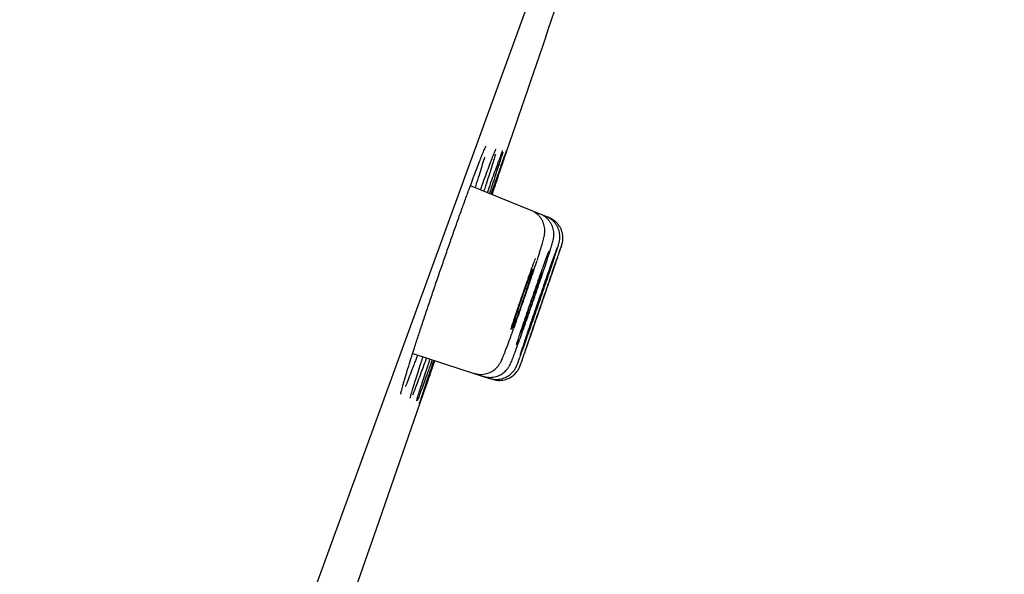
# Model space of a CAD drawing. Header units: millimetres. Extents: x 8 to 1128, y 12 to 2387.
# Tile 88 of 90: x 1057 to 1075, y 2285 to 2295. Entities that reach past the tile are written whole.
import ezdxf

# ---------------------------------------------------------------- set-up
doc = ezdxf.new("R2010")
doc.units = ezdxf.units.MM

msp = doc.modelspace()

# ---------------------------------------------------------------- linework, layer by layer
at = {"color": 7, "linetype": 'Continuous', "lineweight": 30}
for p, q in [((1074.852, 2318.976), (1039.538, 2221.953)), ((1066.224, 2291.338), (1065.117, 2291.785)), ((1066.389, 2291.271), (1066.224, 2291.338)), ((1066.499, 2291.227), (1066.389, 2291.271)), ((1066.554, 2291.205), (1066.499, 2291.227)), ((1064.066, 2288.727), (1065.184, 2288.363)), ((1065.184, 2288.363), (1065.353, 2288.308)), ((1065.353, 2288.308), (1065.466, 2288.272)), ((1065.466, 2288.272), (1065.522, 2288.254))]:
    msp.add_line(p, q, dxfattribs=at)
at = {"color": 7, "linetype": 'Continuous', "lineweight": 30, "flags": 128}
msp.add_lwpolyline([(1062.695, 2283.494), (1063.405, 2285.524), (1064.47, 2288.596)], dxfattribs=at)
at = {"color": 7, "linetype": 'Continuous', "lineweight": 30}
msp.add_arc((-70.188, 2680.401), 1200.4, 341.102788, 341.360113, dxfattribs=at)
for points, knots in [([(1065.319, 2292.317), (1065.325, 2292.33), (1065.338, 2292.363), (1065.356, 2292.408), (1065.374, 2292.449), (1065.388, 2292.479), (1065.396, 2292.497), (1065.401, 2292.506), (1065.401, 2292.507), (1065.401, 2292.507)], [0, 0, 0, 0, 0.117326, 0.303598, 0.486093, 0.663153, 0.809861, 0.934486, 1, 1, 1, 1]), ([(1063.979, 2288.453), (1063.997, 2288.511), (1064.033, 2288.626), (1064.097, 2288.825), (1064.166, 2289.04), (1064.242, 2289.271), (1064.323, 2289.514), (1064.408, 2289.766), (1064.495, 2290.024), (1064.585, 2290.285), (1064.675, 2290.545), (1064.764, 2290.802), (1064.852, 2291.051), (1064.937, 2291.291), (1065.019, 2291.517), (1065.095, 2291.726), (1065.166, 2291.918), (1065.229, 2292.087), (1065.283, 2292.225), (1065.31, 2292.295), (1065.323, 2292.326)], [0, 0, 0, 0, 0.05618, 0.112539, 0.168719, 0.224899, 0.281259, 0.337439, 0.393606, 0.449952, 0.506119, 0.56226, 0.61858, 0.674721, 0.730839, 0.787137, 0.843256, 0.899365, 0.955654, 1, 1, 1, 1]), ([(1065.375, 2292.31), (1065.375, 2292.309), (1065.365, 2292.273), (1065.336, 2292.179), (1065.289, 2292.024), (1065.244, 2291.88), (1065.213, 2291.782), (1065.203, 2291.751)], [0, 0, 0, 0, 0.00816, 0.294434, 0.580803, 0.868085, 1, 1, 1, 1]), ([(1065.301, 2291.711), (1065.317, 2291.757), (1065.357, 2291.867), (1065.413, 2292.019), (1065.468, 2292.167), (1065.514, 2292.288), (1065.547, 2292.37), (1065.56, 2292.401), (1065.564, 2292.411)], [0, 0, 0, 0, 0.135903, 0.329416, 0.523547, 0.71706, 0.910573, 1, 1, 1, 1]), ([(1065.575, 2292.361), (1065.574, 2292.358), (1065.566, 2292.33), (1065.542, 2292.25), (1065.502, 2292.122), (1065.452, 2291.965), (1065.406, 2291.819), (1065.373, 2291.719), (1065.362, 2291.686)], [0, 0, 0, 0, 0.027643, 0.244321, 0.460312, 0.676363, 0.893103, 1, 1, 1, 1]), ([(1065.427, 2291.66), (1065.444, 2291.707), (1065.484, 2291.82), (1065.539, 2291.974), (1065.593, 2292.122), (1065.638, 2292.246), (1065.674, 2292.341), (1065.697, 2292.4), (1065.704, 2292.418), (1065.706, 2292.423)], [0, 0, 0, 0, 0.117799, 0.280192, 0.443103, 0.605496, 0.767872, 0.930767, 1, 1, 1, 1]), ([(1065.709, 2292.402), (1065.708, 2292.398), (1065.703, 2292.38), (1065.684, 2292.317), (1065.652, 2292.215), (1065.61, 2292.085), (1065.559, 2291.929), (1065.51, 2291.782), (1065.476, 2291.68), (1065.464, 2291.645)], [0, 0, 0, 0, 0.04439, 0.217082, 0.390323, 0.563015, 0.735743, 0.909022, 1, 1, 1, 1]), ([(1065.497, 2291.632), (1065.514, 2291.68), (1065.553, 2291.794), (1065.608, 2291.95), (1065.66, 2292.099), (1065.703, 2292.223), (1065.738, 2292.32), (1065.762, 2292.388), (1065.776, 2292.425), (1065.777, 2292.428), (1065.778, 2292.429)], [0, 0, 0, 0, 0.103791, 0.243679, 0.384014, 0.523902, 0.663769, 0.804082, 0.943949, 1, 1, 1, 1]), ([(1065.777, 2292.425), (1065.777, 2292.423), (1065.775, 2292.416), (1065.762, 2292.375), (1065.737, 2292.3), (1065.702, 2292.197), (1065.659, 2292.068), (1065.606, 2291.912), (1065.556, 2291.765), (1065.521, 2291.663), (1065.509, 2291.627)], [0, 0, 0, 0, 0.0545901, 0.1990598, 0.3435334, 0.4884677, 0.6329414, 0.7774327, 0.9223847, 1, 1, 1, 1]), ([(1065.56, 2292.401), (1065.563, 2292.408), (1065.57, 2292.425), (1065.577, 2292.441), (1065.582, 2292.452), (1065.583, 2292.452), (1065.583, 2292.453)], [0, 0, 0, 0, 0.227083, 0.548203, 0.822823, 1, 1, 1, 1]), ([(1065.702, 2292.413), (1065.704, 2292.416), (1065.706, 2292.423), (1065.707, 2292.424), (1065.707, 2292.424)], [0, 0, 0, 0, 0.513649, 1, 1, 1, 1]), ([(1066.338, 2290.438), (1066.338, 2290.439), (1066.348, 2290.468), (1066.364, 2290.52), (1066.387, 2290.592), (1066.407, 2290.657), (1066.424, 2290.715), (1066.439, 2290.767), (1066.452, 2290.814), (1066.461, 2290.848), (1066.467, 2290.878), (1066.47, 2290.9), (1066.473, 2290.924), (1066.475, 2290.954), (1066.475, 2290.989), (1066.47, 2291.031), (1066.46, 2291.078), (1066.442, 2291.127), (1066.417, 2291.176), (1066.383, 2291.223), (1066.343, 2291.265), (1066.296, 2291.301), (1066.256, 2291.325), (1066.23, 2291.334), (1066.223, 2291.337)], [0, 0, 0, 0, 0.003317, 0.077419, 0.151746, 0.226339, 0.301188, 0.376856, 0.456348, 0.545845, 0.583211, 0.612343, 0.638683, 0.664311, 0.690663, 0.720553, 0.754205, 0.790157, 0.827663, 0.866275, 0.90559, 0.945328, 0.985309, 1, 1, 1, 1]), ([(1066.543, 2290.515), (1066.546, 2290.526), (1066.557, 2290.559), (1066.573, 2290.608), (1066.589, 2290.662), (1066.604, 2290.709), (1066.616, 2290.751), (1066.624, 2290.781), (1066.63, 2290.807), (1066.633, 2290.826), (1066.637, 2290.848), (1066.639, 2290.875), (1066.64, 2290.909), (1066.637, 2290.95), (1066.629, 2290.996), (1066.613, 2291.046), (1066.59, 2291.095), (1066.559, 2291.143), (1066.521, 2291.186), (1066.476, 2291.224), (1066.431, 2291.253), (1066.401, 2291.265), (1066.388, 2291.27)], [0, 0, 0, 0, 0.038298, 0.1233, 0.208202, 0.294451, 0.384746, 0.485954, 0.524227, 0.553591, 0.580409, 0.606654, 0.634792, 0.668096, 0.706, 0.746475, 0.789003, 0.833033, 0.878016, 0.923576, 0.969471, 1, 1, 1, 1]), ([(1066.708, 2290.657), (1066.709, 2290.66), (1066.714, 2290.677), (1066.722, 2290.703), (1066.73, 2290.728), (1066.735, 2290.749), (1066.739, 2290.765), (1066.743, 2290.783), (1066.746, 2290.806), (1066.749, 2290.835), (1066.749, 2290.872), (1066.745, 2290.916), (1066.735, 2290.964), (1066.718, 2291.013), (1066.693, 2291.062), (1066.66, 2291.109), (1066.62, 2291.152), (1066.574, 2291.188), (1066.533, 2291.213), (1066.506, 2291.223), (1066.498, 2291.226)], [0, 0, 0, 0, 0.0196107, 0.1404924, 0.2711031, 0.3273507, 0.3718184, 0.4029428, 0.4334962, 0.4665761, 0.5078217, 0.5564112, 0.6086014, 0.6646063, 0.7236373, 0.784616, 0.8467803, 0.9096517, 0.9729301, 1, 1, 1, 1]), ([(1066.78, 2290.697), (1066.782, 2290.701), (1066.784, 2290.707), (1066.786, 2290.716), (1066.789, 2290.725), (1066.793, 2290.74), (1066.797, 2290.758), (1066.801, 2290.783), (1066.804, 2290.816), (1066.804, 2290.859), (1066.798, 2290.906), (1066.786, 2290.956), (1066.767, 2291.005), (1066.74, 2291.053), (1066.705, 2291.099), (1066.663, 2291.14), (1066.615, 2291.174), (1066.578, 2291.196), (1066.556, 2291.203), (1066.554, 2291.204)], [0, 0, 0, 0, 0.078824, 0.131337, 0.182995, 0.211908, 0.238856, 0.27316, 0.319725, 0.37842, 0.448845, 0.515761, 0.588863, 0.665632, 0.744631, 0.824962, 0.906082, 0.987647, 1, 1, 1, 1]), ([(1066.778, 2290.694), (1066.775, 2290.684), (1066.767, 2290.663), (1066.743, 2290.595), (1066.709, 2290.499), (1066.667, 2290.378), (1066.617, 2290.234), (1066.561, 2290.073), (1066.501, 2289.898), (1066.437, 2289.715), (1066.373, 2289.529), (1066.31, 2289.345), (1066.249, 2289.168), (1066.2, 2289.024), (1066.161, 2288.911), (1066.142, 2288.855), (1066.132, 2288.826)], [0, 0, 0, 0, 0.071399, 0.147191, 0.222981, 0.298771, 0.374566, 0.450361, 0.526167, 0.601973, 0.67779, 0.753607, 0.829431, 0.905254, 0.952627, 1, 1, 1, 1]), ([(1066.544, 2290.592), (1066.541, 2290.582), (1066.525, 2290.541), (1066.489, 2290.443), (1066.438, 2290.3), (1066.38, 2290.138), (1066.318, 2289.962), (1066.254, 2289.779), (1066.19, 2289.591), (1066.126, 2289.406), (1066.066, 2289.228), (1066.018, 2289.084), (1065.98, 2288.97), (1065.962, 2288.913), (1065.952, 2288.885)], [0, 0, 0, 0, 0.030106, 0.124732, 0.21934, 0.313949, 0.408558, 0.503167, 0.597793, 0.69242, 0.787073, 0.881726, 0.940863, 1, 1, 1, 1]), ([(1065.999, 2288.6), (1066, 2288.602), (1066.008, 2288.622), (1066.032, 2288.688), (1066.072, 2288.798), (1066.12, 2288.934), (1066.175, 2289.09), (1066.234, 2289.26), (1066.297, 2289.441), (1066.361, 2289.627), (1066.425, 2289.813), (1066.487, 2289.993), (1066.544, 2290.163), (1066.597, 2290.318), (1066.642, 2290.454), (1066.678, 2290.563), (1066.699, 2290.627), (1066.705, 2290.647), (1066.705, 2290.647)], [0, 0, 0, 0, 0.006584, 0.077261, 0.147929, 0.218596, 0.289265, 0.359933, 0.43061, 0.501287, 0.571978, 0.642669, 0.713372, 0.784076, 0.854785, 0.925494, 0.996199, 1, 1, 1, 1]), ([(1066.031, 2288.523), (1066.032, 2288.525), (1066.036, 2288.535), (1066.054, 2288.584), (1066.083, 2288.668), (1066.123, 2288.781), (1066.17, 2288.917), (1066.224, 2289.072), (1066.282, 2289.242), (1066.345, 2289.423), (1066.409, 2289.608), (1066.473, 2289.794), (1066.535, 2289.974), (1066.593, 2290.144), (1066.646, 2290.298), (1066.691, 2290.432), (1066.729, 2290.544), (1066.757, 2290.627), (1066.773, 2290.675), (1066.776, 2290.684), (1066.777, 2290.687)], [0, 0, 0, 0, 0.019129, 0.079138, 0.139147, 0.199156, 0.259165, 0.31918, 0.379195, 0.439219, 0.499243, 0.559275, 0.619307, 0.679343, 0.739378, 0.799411, 0.859444, 0.91947, 0.979496, 1, 1, 1, 1]), ([(1066.702, 2290.665), (1066.696, 2290.649), (1066.682, 2290.613), (1066.649, 2290.521), (1066.606, 2290.401), (1066.555, 2290.257), (1066.498, 2290.096), (1066.437, 2289.921), (1066.374, 2289.737), (1066.31, 2289.551), (1066.246, 2289.366), (1066.186, 2289.189), (1066.137, 2289.045), (1066.099, 2288.931), (1066.08, 2288.875), (1066.071, 2288.847)], [0, 0, 0, 0, 0.063064, 0.146336, 0.229608, 0.312877, 0.396146, 0.479422, 0.562699, 0.64599, 0.729282, 0.81259, 0.895897, 0.947949, 1, 1, 1, 1]), ([(1066.3, 2290.462), (1066.288, 2290.428), (1066.259, 2290.348), (1066.205, 2290.199), (1066.143, 2290.023), (1066.078, 2289.838), (1066.013, 2289.65), (1065.95, 2289.464), (1065.894, 2289.297), (1065.862, 2289.199), (1065.848, 2289.156)], [0, 0, 0, 0, 0.094421, 0.227742, 0.361046, 0.494349, 0.627672, 0.760995, 0.894368, 1, 1, 1, 1]), ([(1065.908, 2289.182), (1065.909, 2289.185), (1065.929, 2289.24), (1065.972, 2289.361), (1066.036, 2289.542), (1066.101, 2289.73), (1066.165, 2289.917), (1066.226, 2290.099), (1066.284, 2290.272), (1066.316, 2290.373), (1066.333, 2290.423)], [0, 0, 0, 0, 0.007434, 0.149199, 0.290958, 0.432717, 0.574509, 0.716301, 0.85815, 1, 1, 1, 1]), ([(1065.924, 2288.726), (1065.924, 2288.726), (1065.935, 2288.756), (1065.966, 2288.838), (1066.014, 2288.972), (1066.07, 2289.128), (1066.13, 2289.299), (1066.194, 2289.481), (1066.258, 2289.667), (1066.322, 2289.854), (1066.384, 2290.035), (1066.441, 2290.206), (1066.492, 2290.359), (1066.525, 2290.461), (1066.539, 2290.502), (1066.54, 2290.507)], [0, 0, 0, 0, 0.002404, 0.092033, 0.181662, 0.271279, 0.360897, 0.450519, 0.540142, 0.629786, 0.719429, 0.809098, 0.898767, 0.988457, 1, 1, 1, 1]), ([(1066.196, 2290.059), (1066.204, 2290.082), (1066.218, 2290.128), (1066.235, 2290.182), (1066.248, 2290.225), (1066.255, 2290.253), (1066.257, 2290.265), (1066.253, 2290.262), (1066.244, 2290.244), (1066.231, 2290.211), (1066.212, 2290.163), (1066.19, 2290.103), (1066.164, 2290.032), (1066.135, 2289.953), (1066.104, 2289.866), (1066.073, 2289.776), (1066.041, 2289.683), (1066.01, 2289.592), (1065.98, 2289.504), (1065.953, 2289.423), (1065.929, 2289.349), (1065.91, 2289.287), (1065.894, 2289.236), (1065.884, 2289.199), (1065.879, 2289.177), (1065.879, 2289.17), (1065.884, 2289.179), (1065.895, 2289.203), (1065.911, 2289.242), (1065.931, 2289.294), (1065.955, 2289.358), (1065.982, 2289.432), (1066.011, 2289.515), (1066.042, 2289.603), (1066.074, 2289.695), (1066.106, 2289.787), (1066.136, 2289.878), (1066.168, 2289.971), (1066.186, 2290.028), (1066.196, 2290.059)], [0, 0, 0, 0, 0.02648, 0.053729, 0.080209, 0.107458, 0.133937, 0.161184, 0.187655, 0.214894, 0.241354, 0.268581, 0.295031, 0.322249, 0.348696, 0.375909, 0.40236, 0.429577, 0.456038, 0.483265, 0.509737, 0.536976, 0.563456, 0.590703, 0.617183, 0.644432, 0.670906, 0.698148, 0.724611, 0.751843, 0.778295, 0.805515, 0.831962, 0.859176, 0.885625, 0.91284, 0.939298, 0.966521, 1, 1, 1, 1]), ([(1066.359, 2289.994), (1066.366, 2290.017), (1066.381, 2290.063), (1066.398, 2290.118), (1066.412, 2290.16), (1066.42, 2290.188), (1066.422, 2290.201), (1066.42, 2290.199), (1066.412, 2290.181), (1066.399, 2290.149), (1066.381, 2290.102), (1066.36, 2290.043), (1066.334, 2289.972), (1066.306, 2289.893), (1066.276, 2289.807), (1066.245, 2289.717), (1066.213, 2289.625), (1066.182, 2289.535), (1066.152, 2289.447), (1066.125, 2289.366), (1066.101, 2289.292), (1066.08, 2289.23), (1066.064, 2289.179), (1066.053, 2289.142), (1066.047, 2289.119), (1066.047, 2289.112), (1066.051, 2289.12), (1066.061, 2289.144), (1066.076, 2289.182), (1066.095, 2289.233), (1066.118, 2289.297), (1066.144, 2289.371), (1066.174, 2289.453), (1066.204, 2289.54), (1066.236, 2289.632), (1066.267, 2289.723), (1066.298, 2289.813), (1066.329, 2289.907), (1066.348, 2289.963), (1066.359, 2289.994)], [0, 0, 0, 0, 0.026475, 0.053717, 0.080192, 0.107434, 0.133906, 0.161146, 0.187611, 0.214844, 0.241302, 0.268527, 0.29498, 0.3222, 0.348653, 0.375873, 0.402331, 0.429555, 0.456021, 0.483253, 0.509725, 0.536965, 0.56344, 0.590683, 0.617157, 0.644398, 0.670866, 0.698101, 0.724561, 0.751789, 0.778243, 0.805464, 0.831916, 0.859136, 0.885591, 0.912814, 0.939277, 0.966507, 1, 1, 1, 1]), ([(1066.531, 2290.156), (1066.531, 2290.156), (1066.53, 2290.155), (1066.523, 2290.137), (1066.511, 2290.104), (1066.493, 2290.057), (1066.472, 2289.998), (1066.447, 2289.927), (1066.42, 2289.848), (1066.389, 2289.762), (1066.358, 2289.672), (1066.327, 2289.581), (1066.296, 2289.49), (1066.266, 2289.403), (1066.239, 2289.323), (1066.214, 2289.25), (1066.194, 2289.188), (1066.178, 2289.138), (1066.166, 2289.102), (1066.16, 2289.08), (1066.159, 2289.078), (1066.159, 2289.077)], [0, 0, 0, 0, 0.0395786, 0.0924919, 0.1469401, 0.1998457, 0.2542857, 0.3071895, 0.3616273, 0.4145363, 0.468979, 0.5218976, 0.5763502, 0.6292788, 0.6837419, 0.7366763, 0.7911459, 0.8440796, 0.8985488, 0.9514755, 1, 1, 1, 1]), ([(1066.586, 2290.134), (1066.586, 2290.134), (1066.586, 2290.134), (1066.579, 2290.116), (1066.568, 2290.083), (1066.551, 2290.036), (1066.531, 2289.977), (1066.506, 2289.906), (1066.479, 2289.827), (1066.449, 2289.741), (1066.418, 2289.652), (1066.386, 2289.56), (1066.356, 2289.47), (1066.326, 2289.383), (1066.298, 2289.303), (1066.273, 2289.23), (1066.252, 2289.169), (1066.235, 2289.119), (1066.223, 2289.083), (1066.216, 2289.061), (1066.216, 2289.059), (1066.215, 2289.058)], [0, 0, 0, 0, 0.038849, 0.091761, 0.146209, 0.199121, 0.253566, 0.306482, 0.360932, 0.413855, 0.468312, 0.521242, 0.575708, 0.628643, 0.683113, 0.736047, 0.790517, 0.843446, 0.897911, 0.950832, 1, 1, 1, 1]), ([(1065.185, 2288.364), (1065.204, 2288.359), (1065.242, 2288.348), (1065.301, 2288.343), (1065.358, 2288.346), (1065.412, 2288.357), (1065.462, 2288.374), (1065.507, 2288.396), (1065.546, 2288.421), (1065.58, 2288.449), (1065.607, 2288.476), (1065.628, 2288.502), (1065.645, 2288.525), (1065.657, 2288.545), (1065.668, 2288.564), (1065.678, 2288.584), (1065.69, 2288.609), (1065.705, 2288.642), (1065.723, 2288.686), (1065.743, 2288.738), (1065.766, 2288.797), (1065.792, 2288.865), (1065.819, 2288.938), (1065.848, 2289.016), (1065.877, 2289.096), (1065.897, 2289.151), (1065.906, 2289.177)], [0, 0, 0, 0, 0.034568, 0.069308, 0.102559, 0.134438, 0.164986, 0.194174, 0.221883, 0.247842, 0.271611, 0.293014, 0.312956, 0.333344, 0.355926, 0.383658, 0.421727, 0.485731, 0.553831, 0.618687, 0.6872, 0.753595, 0.818704, 0.882716, 0.945626, 1, 1, 1, 1]), ([(1066.071, 2288.847), (1066.056, 2288.803), (1066.039, 2288.751), (1066.027, 2288.715), (1066.025, 2288.709)], [0, 0, 0, 0, 0.843761, 1, 1, 1, 1]), ([(1066.132, 2288.826), (1066.118, 2288.785), (1066.09, 2288.701), (1066.058, 2288.608), (1066.036, 2288.542), (1066.03, 2288.523), (1066.027, 2288.514)], [0, 0, 0, 0, 0.256842, 0.513685, 0.770528, 1, 1, 1, 1]), ([(1064.153, 2288.698), (1064.136, 2288.651), (1064.094, 2288.539), (1064.037, 2288.387), (1063.981, 2288.243), (1063.947, 2288.155), (1063.933, 2288.123), (1063.933, 2288.121)], [0, 0, 0, 0, 0.194331, 0.458536, 0.721903, 0.985283, 1, 1, 1, 1]), ([(1064.317, 2288.645), (1064.299, 2288.596), (1064.258, 2288.483), (1064.201, 2288.329), (1064.146, 2288.182), (1064.101, 2288.064), (1064.074, 2287.994), (1064.064, 2287.971), (1064.064, 2287.97)], [0, 0, 0, 0, 0.158152, 0.366824, 0.574833, 0.782827, 0.991485, 1, 1, 1, 1]), ([(1064.421, 2288.611), (1064.403, 2288.561), (1064.363, 2288.445), (1064.307, 2288.29), (1064.254, 2288.142), (1064.209, 2288.021), (1064.174, 2287.928), (1064.154, 2287.875), (1064.148, 2287.861), (1064.147, 2287.86)], [0, 0, 0, 0, 0.132244, 0.302542, 0.472298, 0.642031, 0.812305, 0.982038, 1, 1, 1, 1]), ([(1064.163, 2288.385), (1064.181, 2288.442), (1064.209, 2288.528), (1064.242, 2288.63), (1064.254, 2288.666)], [0, 0, 0, 0, 0.6528107, 1, 1, 1, 1]), ([(1064.467, 2288.596), (1064.45, 2288.545), (1064.409, 2288.428), (1064.354, 2288.271), (1064.303, 2288.123), (1064.26, 2288.002), (1064.226, 2287.906), (1064.202, 2287.84), (1064.19, 2287.806), (1064.189, 2287.804), (1064.188, 2287.803)], [0, 0, 0, 0, 0.1133825, 0.2571542, 0.4004687, 0.5437602, 0.6875087, 0.8308001, 0.9740762, 1, 1, 1, 1]), ([(1064.288, 2288.337), (1064.307, 2288.393), (1064.336, 2288.481), (1064.371, 2288.586), (1064.384, 2288.624)], [0, 0, 0, 0, 0.637494, 1, 1, 1, 1]), ([(1064.356, 2288.311), (1064.376, 2288.367), (1064.406, 2288.456), (1064.442, 2288.562), (1064.455, 2288.6)], [0, 0, 0, 0, 0.6314015, 1, 1, 1, 1]), ([(1065.354, 2288.309), (1065.354, 2288.309), (1065.374, 2288.301), (1065.415, 2288.293), (1065.474, 2288.288), (1065.531, 2288.292), (1065.585, 2288.303), (1065.634, 2288.32), (1065.679, 2288.343), (1065.718, 2288.369), (1065.751, 2288.397), (1065.778, 2288.425), (1065.799, 2288.451), (1065.815, 2288.474), (1065.827, 2288.493), (1065.836, 2288.51), (1065.845, 2288.527), (1065.853, 2288.545), (1065.864, 2288.571), (1065.878, 2288.605), (1065.896, 2288.651), (1065.91, 2288.688), (1065.919, 2288.712), (1065.92, 2288.714)], [0, 0, 0, 0, 0.001394, 0.05636, 0.108743, 0.158876, 0.206922, 0.252933, 0.296861, 0.338542, 0.377606, 0.413325, 0.444863, 0.472776, 0.499644, 0.528608, 0.56293, 0.608582, 0.678313, 0.784194, 0.882564, 0.986853, 1, 1, 1, 1]), ([(1065.466, 2288.273), (1065.471, 2288.272), (1065.494, 2288.262), (1065.538, 2288.255), (1065.597, 2288.251), (1065.654, 2288.257), (1065.707, 2288.269), (1065.755, 2288.287), (1065.799, 2288.311), (1065.837, 2288.337), (1065.87, 2288.366), (1065.896, 2288.395), (1065.917, 2288.422), (1065.932, 2288.445), (1065.943, 2288.464), (1065.951, 2288.479), (1065.957, 2288.492), (1065.963, 2288.506), (1065.97, 2288.523), (1065.98, 2288.548), (1065.989, 2288.572), (1065.995, 2288.589), (1065.996, 2288.591)], [0, 0, 0, 0, 0.013892, 0.078828, 0.140767, 0.200058, 0.256865, 0.311227, 0.363074, 0.412217, 0.458277, 0.500482, 0.537437, 0.56839, 0.595688, 0.623544, 0.655448, 0.696795, 0.757513, 0.868678, 0.985356, 1, 1, 1, 1]), ([(1063.9, 2288.19), (1063.911, 2288.228), (1063.934, 2288.305), (1063.964, 2288.403), (1063.979, 2288.453)], [0, 0, 0, 0, 0.487424, 1, 1, 1, 1]), ([(1064.034, 2287.964), (1064.038, 2287.979), (1064.049, 2288.019), (1064.078, 2288.112), (1064.116, 2288.236), (1064.147, 2288.336), (1064.163, 2288.385)], [0, 0, 0, 0, 0.175577, 0.462347, 0.731173, 1, 1, 1, 1]), ([(1065.523, 2288.255), (1065.537, 2288.25), (1065.57, 2288.24), (1065.625, 2288.234), (1065.683, 2288.235), (1065.737, 2288.244), (1065.788, 2288.259), (1065.834, 2288.28), (1065.875, 2288.306), (1065.911, 2288.334), (1065.941, 2288.363), (1065.965, 2288.393), (1065.984, 2288.42), (1065.998, 2288.443), (1066.007, 2288.461), (1066.013, 2288.474), (1066.017, 2288.483), (1066.02, 2288.491), (1066.023, 2288.5), (1066.025, 2288.506), (1066.027, 2288.512), (1066.028, 2288.513)], [0, 0, 0, 0, 0.059558, 0.1396695, 0.2162422, 0.2895866, 0.3598225, 0.4269301, 0.4907654, 0.5510517, 0.6073413, 0.658893, 0.7042541, 0.740705, 0.768085, 0.7919176, 0.816946, 0.8502052, 0.8989288, 0.9830242, 1, 1, 1, 1]), ([(1063.847, 2287.985), (1063.847, 2287.986), (1063.847, 2287.987), (1063.849, 2287.997), (1063.853, 2288.016), (1063.86, 2288.045), (1063.871, 2288.085), (1063.884, 2288.133), (1063.896, 2288.174), (1063.902, 2288.197), (1063.903, 2288.199)], [0, 0, 0, 0, 0.080047, 0.192025, 0.326024, 0.478028, 0.642116, 0.813127, 0.979296, 1, 1, 1, 1]), ([(1064.137, 2287.86), (1064.139, 2287.869), (1064.146, 2287.892), (1064.167, 2287.962), (1064.2, 2288.064), (1064.24, 2288.188), (1064.272, 2288.287), (1064.288, 2288.337)], [0, 0, 0, 0, 0.123094, 0.349971, 0.576128, 0.788064, 1, 1, 1, 1]), ([(1064.187, 2287.802), (1064.188, 2287.806), (1064.19, 2287.814), (1064.205, 2287.86), (1064.23, 2287.937), (1064.265, 2288.04), (1064.306, 2288.163), (1064.34, 2288.262), (1064.356, 2288.311)], [0, 0, 0, 0, 0.1157508, 0.2970595, 0.4789463, 0.6602551, 0.8301275, 1, 1, 1, 1]), ([(1064.021, 2287.91), (1064.021, 2287.91), (1064.021, 2287.909), (1064.022, 2287.915), (1064.025, 2287.927), (1064.03, 2287.946), (1064.035, 2287.965), (1064.037, 2287.974)], [0, 0, 0, 0, 0.037213, 0.22866, 0.469314, 0.755182, 1, 1, 1, 1])]:
    msp.add_open_spline(points, degree=3, knots=knots, dxfattribs=at)

doc.saveas('drawing.dxf')
